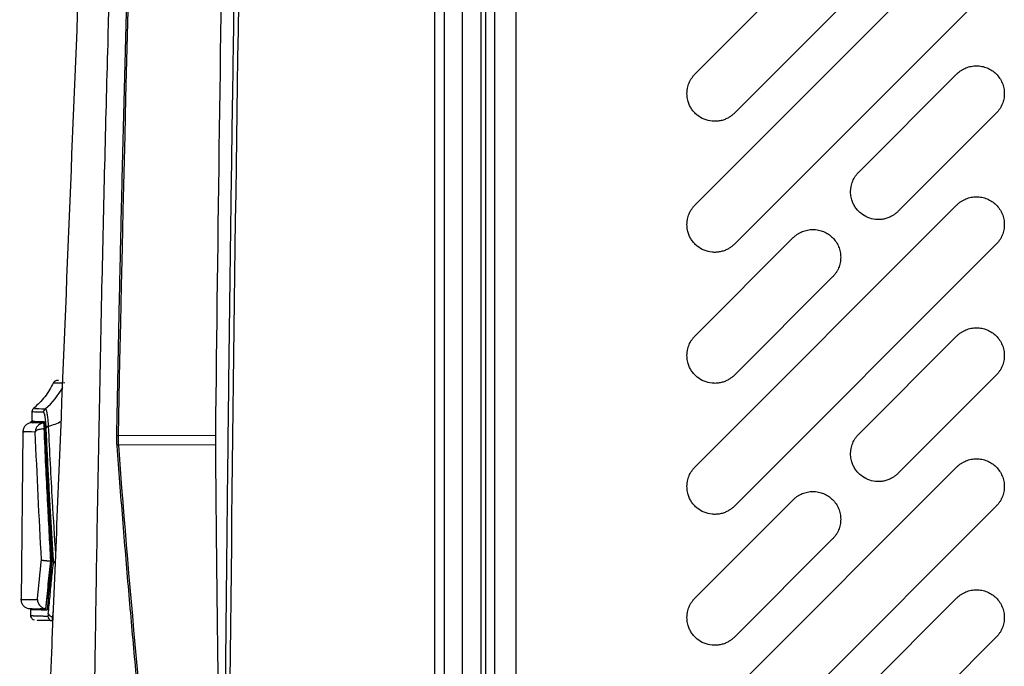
# Model space of a CAD drawing. Header units: millimetres. Extents: x 155473 to 158085, y 111018 to 114514.
# Tile 131 of 181: x 157417 to 157523, y 112915 to 112985. Entities that reach past the tile are written whole.
import ezdxf

# ---------------------------------------------------------------- set-up
doc = ezdxf.new("R2010")
doc.units = ezdxf.units.MM

msp = doc.modelspace()

# ---------------------------------------------------------------- linework, layer by layer
at = {"color": 7, "linetype": 'Continuous', "lineweight": 25}
for p, q in [((157470.25, 113237.12), (157470.25, 112386.87)), ((157464.5, 112831.16), (157464.5, 113233.86)), ((157466.5, 112831.16), (157466.5, 113233.86)), ((157467, 113225.87), (157467, 112853.87)), ((157468, 112853.87), (157468, 113225.87)), ((157461.5, 112831.73), (157461.5, 113206.73)), ((157462.57, 112859.24), (157462.57, 113031.62)), ((157489.63, 112979.09), (157517.92, 113007.38)), ((157522.16, 113003.14), (157493.88, 112974.85)), ((157489.63, 112964.95), (157517.92, 112993.24)), ((157522.16, 112988.99), (157493.88, 112960.71)), ((157507.31, 112968.49), (157517.92, 112979.09)), ((157522.16, 112974.85), (157511.55, 112964.24)), ((157489.63, 112936.67), (157517.92, 112964.95)), ((157489.63, 112950.81), (157500.24, 112961.42)), ((157522.16, 112960.71), (157493.88, 112932.43)), ((157504.48, 112957.17), (157493.88, 112946.57)), ((157507.31, 112940.2), (157517.92, 112950.81)), ((157522.16, 112946.57), (157511.55, 112935.96)), ((157420.85, 112945.99), (157420.62, 112945.98)), ((157420.86, 112945.99), (157420.63, 112945.98)), ((157417.98, 112942.73), (157417.97, 112941.59)), ((157417.86, 112941.56), (157417.86, 112941.43)), ((157418.49, 112941.53), (157417.99, 112941.53)), ((157417, 112940.45), (157416.8, 112922.26)), ((157427.3, 112940.06), (157437.8, 112940.11)), ((157437.8, 112939.06), (157427.32, 112939.01)), ((157489.63, 112908.38), (157517.92, 112936.67)), ((157489.63, 112922.53), (157500.24, 112933.13)), ((157522.16, 112932.43), (157493.88, 112904.14)), ((157504.48, 112928.89), (157493.88, 112918.28)), ((157420.04, 112926.52), (157420.14, 112926.52)), ((157420.14, 112926.57), (157420.14, 112926.53)), ((157420.14, 112926.53), (157420.14, 112926.52)), ((157507.31, 112911.92), (157517.92, 112922.53)), ((157417.84, 112921.27), (157417.83, 112920.43)), ((157419.48, 112921.25), (157419.62, 112921.25)), ((157419.62, 112921.28), (157419.62, 112921.25)), ((157419.63, 112921.28), (157419.62, 112921.28)), ((157420.28, 112921.23), (157420.21, 112920.52)), ((157522.16, 112918.28), (157511.55, 112907.68))]:
    msp.add_line(p, q, dxfattribs=at)
for centre, radius, start, end in [((157414.29, 112949.08), 7.99, 309.8226, 331.6443), ((157419.73, 112942.56), 0.501, 129.8669, 179.4106), ((157419.79, 112940.74), 0.318, 98.6295, 149.4903), ((157416.56, 112951.49), 10.92, 286.9618, 295.0739), ((157430.17, 113097.49), 157.46, 268.9005, 268.9535), ((157427.31, 112938.86), 0.156, 85.8491, 149.171), ((157420.63, 112926.57), 0.327, 200.6318, 242.9357), ((157420.19, 112921.02), 0.501, 207.6136, 271.9564), ((157420.19, 112920.55), 0.497, 179.5656, 268.0212)]:
    msp.add_arc(centre, radius, start, end, dxfattribs=at)
for points, knots in [([(157438.43, 112831.73), (157438.44, 112835.34), (157438.46, 112842.58), (157438.5, 112853.45), (157438.55, 112864.34), (157438.61, 112875.27), (157438.68, 112886.23), (157438.76, 112897.21), (157438.86, 112908.21), (157438.96, 112919.24), (157439.08, 112930.28), (157439.2, 112941.33), (157439.34, 112952.39), (157439.48, 112963.46), (157439.64, 112974.54), (157439.81, 112985.62), (157439.98, 112996.7), (157440.17, 113007.78), (157440.43, 113022.21), (157440.78, 113039.93), (157441.22, 113060.91), (157441.71, 113081.77), (157442.23, 113102.55), (157442.78, 113123.27), (157443.38, 113143.95), (157444.01, 113164.61), (157444.67, 113185.27), (157445.15, 113199.04), (157445.39, 113205.93)], [0, 0, 0, 0, 0.028954, 0.057987, 0.087107, 0.116308, 0.145584, 0.174927, 0.204329, 0.233783, 0.26328, 0.292815, 0.322378, 0.351964, 0.381566, 0.411177, 0.440791, 0.470401, 0.5, 0.556428, 0.61247, 0.668205, 0.723711, 0.779065, 0.83433, 0.889549, 0.94476, 1, 1, 1, 1]), ([(157445.86, 113205.91), (157444.77, 113174.74), (157443.8, 113143.57), (157442.13, 113081.22), (157441.42, 113050.04), (157440.27, 112987.67), (157439.82, 112956.49), (157439.17, 112894.11), (157438.97, 112862.92), (157438.9, 112831.73)], [0, 0, 0, 0, 0.25, 0.25, 0.5, 0.5, 0.75, 0.75, 1, 1, 1, 1]), ([(157424.41, 112876.25), (157424.42, 112877.79), (157424.44, 112881.15), (157424.48, 112886.19), (157424.53, 112891.38), (157424.58, 112897.04), (157424.68, 112905.44), (157424.81, 112915.76), (157425.09, 112933.61), (157425.52, 112955.8), (157426.43, 112992.52), (157427.67, 113030.11), (157429.53, 113075.08), (157431.3, 113111.09), (157432.98, 113140.65), (157434.02, 113157.92), (157434.72, 113168.89), (157435.26, 113177.27), (157435.68, 113183.48), (157436.02, 113188.53), (157436.36, 113193.55), (157436.59, 113196.91), (157436.71, 113198.56)], [0, 0, 0, 0, 0.014307, 0.03125, 0.04689, 0.0625, 0.083973, 0.125, 0.158438, 0.25, 0.331399, 0.5, 0.59973, 0.749999, 0.835284, 0.875, 0.910911, 0.9375, 0.953126, 0.96875, 0.984552, 1, 1, 1, 1]), ([(157427.15, 112940.06), (157427.2, 112942.52), (157427.29, 112947.44), (157427.44, 112954.83), (157427.6, 112962.21), (157427.78, 112969.59), (157427.96, 112976.98), (157428.16, 112984.37), (157428.36, 112991.76), (157428.58, 112999.14), (157428.81, 113006.53), (157429.05, 113013.93), (157429.3, 113021.32), (157429.56, 113028.71), (157429.83, 113036.1), (157430.11, 113043.5), (157430.4, 113050.89), (157430.7, 113058.29), (157431.02, 113065.69), (157431.34, 113073.09), (157431.68, 113080.49), (157432.02, 113087.88), (157432.38, 113095.28), (157432.75, 113102.69), (157433.13, 113110.09), (157433.52, 113117.49), (157433.92, 113124.89), (157434.33, 113132.3), (157434.76, 113139.7), (157435.19, 113147.11), (157435.63, 113154.51), (157436.09, 113161.92), (157436.56, 113169.32), (157437.03, 113176.73), (157437.52, 113184.14), (157438.02, 113191.54), (157438.36, 113196.48), (157438.53, 113198.95)], [0, 0, 0, 0, 0.028486, 0.056978, 0.085475, 0.113977, 0.142485, 0.170997, 0.199515, 0.228038, 0.256566, 0.285099, 0.313637, 0.342181, 0.370729, 0.399282, 0.42784, 0.456403, 0.484971, 0.513544, 0.542122, 0.570705, 0.599292, 0.627884, 0.656481, 0.685082, 0.713688, 0.742299, 0.770914, 0.799534, 0.828159, 0.856788, 0.885422, 0.91406, 0.942702, 0.971349, 1, 1, 1, 1]), ([(157431.47, 113197.45), (157430.77, 113180.02), (157430.05, 113162.43), (157428.62, 113127.01), (157427.9, 113109.18), (157425.72, 113055.54), (157424.26, 113019.54), (157422.09, 112965.94), (157421.37, 112948.14), (157420.47, 112926.04), (157420.2, 112919.42), (157419.89, 112911.72), (157419.75, 112908.29), (157419.7, 112907.05), (157419.69, 112906.78), (157419.69, 112906.64), (157419.67, 112906.25), (157419.66, 112906.03), (157419.65, 112905.61), (157419.64, 112905.42), (157419.62, 112905.05), (157419.62, 112904.88), (157419.59, 112904.37), (157419.58, 112904.05), (157419.56, 112903.44), (157419.55, 112903.14), (157419.52, 112902.56), (157419.51, 112902.27), (157419.49, 112901.68), (157419.47, 112901.38), (157419.45, 112900.91), (157419.45, 112900.75), (157419.44, 112900.49), (157419.43, 112900.41), (157419.43, 112900.23), (157419.41, 112899.8), (157419.36, 112898.67), (157419.32, 112897.62), (157419.18, 112894.1), (157419.06, 112891.23), (157418.83, 112885.44), (157418.71, 112882.53), (157418.48, 112876.76), (157418.36, 112873.9), (157418.19, 112869.71), (157418.13, 112868.15), (157418.06, 112866.61), (157418.05, 112866.27), (157418.04, 112866.11), (157418.03, 112865.64), (157418.01, 112865.37), (157417.98, 112864.6), (157417.97, 112864.17), (157417.93, 112863.4), (157417.92, 112863.06), (157417.9, 112862.46), (157417.89, 112862.2), (157417.87, 112861.88), (157417.87, 112861.78), (157417.86, 112861.6), (157417.86, 112861.53), (157417.86, 112861.44), (157417.85, 112861.41), (157417.85, 112861.38), (157417.85, 112861.37), (157417.85, 112861.37), (157417.85, 112861.37), (157417.85, 112861.37), (157417.85, 112861.37), (157417.85, 112861.37), (157417.85, 112861.37), (157417.85, 112861.37)], [0, 0, 0, 0, 0.125, 0.125, 0.25, 0.25, 0.5, 0.5, 0.625, 0.625, 0.65625, 0.671875, 0.679687, 0.680664, 0.680664, 0.681641, 0.681641, 0.683594, 0.683594, 0.685547, 0.685547, 0.6875, 0.6875, 0.691406, 0.691406, 0.695312, 0.695312, 0.699219, 0.699219, 0.703125, 0.703125, 0.705078, 0.705078, 0.706055, 0.706055, 0.707031, 0.710937, 0.71875, 0.71875, 0.75, 0.75, 0.78125, 0.78125, 0.8125, 0.8125, 0.828125, 0.830078, 0.830078, 0.832031, 0.832031, 0.835937, 0.835937, 0.84375, 0.84375, 0.851562, 0.851562, 0.859375, 0.859375, 0.863281, 0.863281, 0.867187, 0.867187, 0.869141, 0.869141, 0.871094, 0.871094, 0.875, 0.875, 0.9375, 0.9375, 1, 1, 1, 1]), ([(157438.84, 113010.23), (157438.81, 113008.86), (157438.34, 112985.49), (157438.06, 112962.11), (157437.8, 112940.11)], [0, 0, 0, 0, 0.058719, 1, 1, 1, 1]), ([(157517.92, 112979.09), (157517.95, 112979.13), (157518.02, 112979.2), (157518.13, 112979.29), (157518.25, 112979.38), (157518.41, 112979.5), (157518.62, 112979.62), (157518.98, 112979.79), (157519.45, 112979.93), (157520.04, 112979.99), (157520.63, 112979.93), (157521.19, 112979.76), (157521.72, 112979.48), (157522.17, 112979.11), (157522.55, 112978.65), (157522.83, 112978.13), (157523, 112977.56), (157523.06, 112976.97), (157523, 112976.38), (157522.86, 112975.91), (157522.69, 112975.56), (157522.54, 112975.3), (157522.36, 112975.07), (157522.23, 112974.92), (157522.16, 112974.85)], [0, 0, 0, 0, 0.015651, 0.031272, 0.046901, 0.062574, 0.093823, 0.12513, 0.18761, 0.25009, 0.31257, 0.375049, 0.437529, 0.500009, 0.562489, 0.624969, 0.687449, 0.749929, 0.812409, 0.874889, 0.906137, 0.937444, 0.968707, 1, 1, 1, 1]), ([(157488.75, 112976.97), (157488.75, 112977.02), (157488.76, 112977.12), (157488.77, 112977.27), (157488.79, 112977.41), (157488.82, 112977.61), (157488.88, 112977.85), (157488.98, 112978.12), (157489.1, 112978.39), (157489.26, 112978.64), (157489.43, 112978.88), (157489.57, 112979.02), (157489.63, 112979.09)], [0, 0, 0, 0, 0.062545, 0.124969, 0.187423, 0.250056, 0.374929, 0.500037, 0.62491, 0.750018, 0.874951, 1, 1, 1, 1]), ([(157493.88, 112974.85), (157493.83, 112974.81), (157493.75, 112974.73), (157493.61, 112974.62), (157493.47, 112974.51), (157493.32, 112974.41), (157493.09, 112974.28), (157492.77, 112974.14), (157492.34, 112974.02), (157491.9, 112973.97), (157491.31, 112973.98), (157490.59, 112974.16), (157489.95, 112974.54), (157489.52, 112974.95), (157489.25, 112975.3), (157489.03, 112975.69), (157488.89, 112976.05), (157488.81, 112976.39), (157488.76, 112976.68), (157488.76, 112976.87), (157488.75, 112976.97)], [0, 0, 0, 0, 0.0251069, 0.0500891, 0.0750338, 0.1000286, 0.1251605, 0.1876542, 0.2502264, 0.3127201, 0.3752923, 0.5000156, 0.6247389, 0.6872325, 0.7498047, 0.8122984, 0.8748706, 0.9166307, 0.9582051, 1, 1, 1, 1]), ([(157506.43, 112966.37), (157506.43, 112966.42), (157506.43, 112966.51), (157506.45, 112966.66), (157506.46, 112966.81), (157506.5, 112967), (157506.56, 112967.24), (157506.66, 112967.52), (157506.78, 112967.78), (157506.93, 112968.04), (157507.11, 112968.27), (157507.24, 112968.42), (157507.31, 112968.49)], [0, 0, 0, 0, 0.062545, 0.124969, 0.187423, 0.250056, 0.374929, 0.500037, 0.62491, 0.750018, 0.874951, 1, 1, 1, 1]), ([(157511.55, 112964.24), (157511.51, 112964.2), (157511.43, 112964.12), (157511.29, 112964.01), (157511.15, 112963.9), (157511, 112963.81), (157510.77, 112963.68), (157510.45, 112963.53), (157510.02, 112963.41), (157509.58, 112963.36), (157508.99, 112963.37), (157508.27, 112963.55), (157507.63, 112963.94), (157507.2, 112964.34), (157506.93, 112964.69), (157506.71, 112965.08), (157506.57, 112965.45), (157506.48, 112965.78), (157506.44, 112966.07), (157506.43, 112966.27), (157506.43, 112966.37)], [0, 0, 0, 0, 0.0251069, 0.0500891, 0.0750338, 0.1000286, 0.1251605, 0.1876542, 0.2502264, 0.3127201, 0.3752923, 0.5000156, 0.6247389, 0.6872325, 0.7498047, 0.8122984, 0.8748706, 0.9166307, 0.9582051, 1, 1, 1, 1]), ([(157517.92, 112964.95), (157517.95, 112964.99), (157518.02, 112965.05), (157518.13, 112965.15), (157518.25, 112965.24), (157518.41, 112965.35), (157518.62, 112965.48), (157518.98, 112965.65), (157519.45, 112965.79), (157520.04, 112965.85), (157520.63, 112965.79), (157521.19, 112965.62), (157521.72, 112965.34), (157522.17, 112964.97), (157522.55, 112964.51), (157522.83, 112963.99), (157523, 112963.42), (157523.06, 112962.83), (157523, 112962.24), (157522.86, 112961.77), (157522.69, 112961.41), (157522.54, 112961.16), (157522.36, 112960.92), (157522.23, 112960.78), (157522.16, 112960.71)], [0, 0, 0, 0, 0.015651, 0.031272, 0.046901, 0.062574, 0.093823, 0.12513, 0.18761, 0.25009, 0.31257, 0.375049, 0.437529, 0.500009, 0.562489, 0.624969, 0.687449, 0.749929, 0.812409, 0.874889, 0.906137, 0.937444, 0.968707, 1, 1, 1, 1]), ([(157488.75, 112962.83), (157488.75, 112962.88), (157488.76, 112962.98), (157488.77, 112963.12), (157488.79, 112963.27), (157488.82, 112963.46), (157488.88, 112963.7), (157488.98, 112963.98), (157489.1, 112964.25), (157489.26, 112964.5), (157489.43, 112964.74), (157489.57, 112964.88), (157489.63, 112964.95)], [0, 0, 0, 0, 0.0625455, 0.1249694, 0.1874226, 0.2500559, 0.3749293, 0.5000371, 0.6249105, 0.7500182, 0.8749506, 1, 1, 1, 1]), ([(157493.88, 112960.71), (157493.83, 112960.67), (157493.75, 112960.59), (157493.61, 112960.47), (157493.47, 112960.37), (157493.32, 112960.27), (157493.09, 112960.14), (157492.77, 112960), (157492.34, 112959.88), (157491.9, 112959.82), (157491.31, 112959.84), (157490.59, 112960.02), (157489.95, 112960.4), (157489.52, 112960.81), (157489.25, 112961.16), (157489.03, 112961.54), (157488.89, 112961.91), (157488.81, 112962.24), (157488.76, 112962.54), (157488.76, 112962.73), (157488.75, 112962.83)], [0, 0, 0, 0, 0.025107, 0.050089, 0.075034, 0.100029, 0.125161, 0.187654, 0.250226, 0.31272, 0.375292, 0.500016, 0.624739, 0.687233, 0.749805, 0.812298, 0.874871, 0.916631, 0.958205, 1, 1, 1, 1]), ([(157500.24, 112961.42), (157500.27, 112961.45), (157500.34, 112961.52), (157500.46, 112961.61), (157500.57, 112961.71), (157500.73, 112961.82), (157500.94, 112961.95), (157501.3, 112962.11), (157501.77, 112962.26), (157502.36, 112962.31), (157502.95, 112962.26), (157503.52, 112962.08), (157504.04, 112961.81), (157504.5, 112961.43), (157504.87, 112960.97), (157505.15, 112960.45), (157505.32, 112959.88), (157505.38, 112959.3), (157505.32, 112958.71), (157505.18, 112958.23), (157505.01, 112957.88), (157504.86, 112957.63), (157504.68, 112957.39), (157504.55, 112957.25), (157504.48, 112957.17)], [0, 0, 0, 0, 0.015651, 0.031272, 0.046901, 0.062574, 0.093823, 0.12513, 0.18761, 0.25009, 0.31257, 0.375049, 0.437529, 0.500009, 0.562489, 0.624969, 0.687449, 0.749929, 0.812409, 0.874889, 0.906137, 0.937444, 0.968707, 1, 1, 1, 1]), ([(157517.92, 112950.81), (157517.95, 112950.84), (157518.02, 112950.91), (157518.13, 112951.01), (157518.25, 112951.1), (157518.41, 112951.21), (157518.62, 112951.34), (157518.98, 112951.51), (157519.45, 112951.65), (157520.04, 112951.71), (157520.63, 112951.65), (157521.19, 112951.48), (157521.72, 112951.2), (157522.17, 112950.82), (157522.55, 112950.37), (157522.83, 112949.84), (157523, 112949.28), (157523.06, 112948.69), (157523, 112948.1), (157522.86, 112947.63), (157522.69, 112947.27), (157522.54, 112947.02), (157522.36, 112946.78), (157522.23, 112946.64), (157522.16, 112946.57)], [0, 0, 0, 0, 0.015651, 0.031272, 0.046901, 0.062574, 0.093823, 0.12513, 0.18761, 0.25009, 0.31257, 0.375049, 0.437529, 0.500009, 0.562489, 0.624969, 0.687449, 0.749929, 0.812409, 0.874889, 0.906137, 0.937444, 0.968707, 1, 1, 1, 1]), ([(157488.75, 112948.69), (157488.75, 112948.74), (157488.76, 112948.84), (157488.77, 112948.98), (157488.79, 112949.13), (157488.82, 112949.32), (157488.88, 112949.56), (157488.98, 112949.84), (157489.1, 112950.11), (157489.26, 112950.36), (157489.43, 112950.6), (157489.57, 112950.74), (157489.63, 112950.81)], [0, 0, 0, 0, 0.062545, 0.124969, 0.187423, 0.250056, 0.374929, 0.500037, 0.62491, 0.750018, 0.874951, 1, 1, 1, 1]), ([(157493.88, 112946.57), (157493.83, 112946.53), (157493.75, 112946.44), (157493.61, 112946.33), (157493.47, 112946.23), (157493.32, 112946.13), (157493.09, 112946), (157492.77, 112945.85), (157492.34, 112945.74), (157491.9, 112945.68), (157491.31, 112945.7), (157490.59, 112945.88), (157489.95, 112946.26), (157489.52, 112946.67), (157489.25, 112947.02), (157489.03, 112947.4), (157488.89, 112947.77), (157488.81, 112948.1), (157488.76, 112948.39), (157488.76, 112948.59), (157488.75, 112948.69)], [0, 0, 0, 0, 0.025107, 0.050089, 0.075034, 0.100029, 0.125161, 0.187654, 0.250226, 0.31272, 0.375292, 0.500016, 0.624739, 0.687233, 0.749805, 0.812298, 0.874871, 0.916631, 0.958205, 1, 1, 1, 1]), ([(157420.32, 112945.78), (157420.03, 112945.25), (157419.47, 112944.19), (157418.59, 112943.38), (157418.16, 112942.98)], [0, 0, 0, 0, 0.5054923, 1, 1, 1, 1]), ([(157420.63, 112945.98), (157420.59, 112945.97), (157420.52, 112945.94), (157420.42, 112945.88), (157420.34, 112945.8), (157420.3, 112945.74), (157420.28, 112945.7)], [0, 0, 0, 0, 0.249913, 0.5, 0.750087, 1, 1, 1, 1]), ([(157421.55, 112945.73), (157421.18, 112945.72), (157420.44, 112945.71), (157420.33, 112945.7), (157420.28, 112945.7)], [0, 0, 0, 0, 0.500449, 1, 1, 1, 1]), ([(157418.16, 112942.98), (157418.13, 112942.95), (157418.08, 112942.9), (157418.02, 112942.81), (157417.99, 112942.71), (157417.98, 112942.63), (157417.98, 112942.6)], [0, 0, 0, 0, 0.247032, 0.5, 0.752968, 1, 1, 1, 1]), ([(157418.3, 112942.97), (157418.27, 112942.97), (157418.17, 112942.98), (157418.92, 112942.96), (157419.41, 112942.94)], [0, 0, 0, 0, 0.3333583, 1, 1, 1, 1]), ([(157419.23, 112942.56), (157418.74, 112942.58), (157417.99, 112942.6), (157418.09, 112942.6), (157418.12, 112942.59)], [0, 0, 0, 0, 0.6663721, 1, 1, 1, 1]), ([(157419.52, 112940.9), (157419.52, 112940.95), (157419.51, 112941.04), (157419.5, 112941.19), (157419.49, 112941.32), (157419.48, 112941.45), (157419.47, 112941.64), (157419.44, 112941.87), (157419.4, 112942.12), (157419.36, 112942.31), (157419.32, 112942.44), (157419.29, 112942.51), (157419.26, 112942.55), (157419.24, 112942.56), (157419.23, 112942.56)], [0, 0, 0, 0, 0.050305, 0.100377, 0.150387, 0.200507, 0.250906, 0.375763, 0.500739, 0.625568, 0.750438, 0.833771, 0.916703, 1, 1, 1, 1]), ([(157419.41, 112942.94), (157419.42, 112942.94), (157419.43, 112942.94), (157419.45, 112942.92), (157419.47, 112942.89), (157419.5, 112942.85), (157419.52, 112942.8), (157419.54, 112942.73), (157419.56, 112942.64), (157419.59, 112942.54), (157419.61, 112942.4), (157419.64, 112942.21), (157419.68, 112941.96), (157419.7, 112941.68), (157419.73, 112941.38), (157419.74, 112941.16), (157419.74, 112941.05)], [0, 0, 0, 0, 0.049164, 0.100087, 0.152832, 0.206823, 0.262079, 0.318786, 0.377187, 0.437501, 0.4994, 0.600003, 0.70049, 0.800067, 0.899961, 1, 1, 1, 1]), ([(157417.87, 112941.43), (157417.75, 112941.4), (157417.52, 112941.35), (157417.23, 112941.12), (157417.03, 112940.8), (157417.01, 112940.56), (157417, 112940.44)], [0, 0, 0, 0, 0.24986, 0.500149, 0.750529, 1, 1, 1, 1]), ([(157419.2, 112941.51), (157418.83, 112941.51), (157418.09, 112941.52), (157417.76, 112941.53), (157417.86, 112941.53), (157417.87, 112941.53)], [0, 0, 0, 0, 0.495452, 0.992744, 1, 1, 1, 1]), ([(157419.2, 112941.41), (157418.67, 112941.41), (157417.87, 112941.43), (157417.97, 112941.43), (157418, 112941.43)], [0, 0, 0, 0, 0.666583, 1, 1, 1, 1]), ([(157418.11, 112941.59), (157418.08, 112941.59), (157417.98, 112941.6), (157418.76, 112941.57), (157419.28, 112941.56)], [0, 0, 0, 0, 0.333321, 1, 1, 1, 1]), ([(157419.2, 112941.41), (157419.17, 112941.4), (157419.1, 112941.39), (157419.01, 112941.37), (157418.93, 112941.33), (157418.86, 112941.3), (157418.79, 112941.26), (157418.73, 112941.22), (157418.68, 112941.17), (157418.64, 112941.13), (157418.6, 112941.09), (157418.57, 112941.06), (157418.51, 112940.99), (157418.45, 112940.89), (157418.39, 112940.74), (157418.35, 112940.59), (157418.34, 112940.47), (157418.34, 112940.43)], [0, 0, 0, 0, 0.069782, 0.135703, 0.197757, 0.255938, 0.310241, 0.360664, 0.407206, 0.449867, 0.48865, 0.523558, 0.554601, 0.670574, 0.758558, 0.908269, 1, 1, 1, 1]), ([(157419.32, 112940.86), (157419.31, 112940.95), (157419.31, 112941.04), (157419.29, 112941.2), (157419.28, 112941.27), (157419.26, 112941.39), (157419.25, 112941.43), (157419.23, 112941.49), (157419.21, 112941.51), (157419.2, 112941.51)], [0, 0, 0, 0, 0.25, 0.25, 0.5, 0.5, 0.75, 0.75, 1, 1, 1, 1]), ([(157419.2, 112941.41), (157419.2, 112941.41), (157419.21, 112941.41), (157419.22, 112941.39), (157419.23, 112941.36), (157419.25, 112941.32), (157419.26, 112941.25), (157419.28, 112941.16), (157419.29, 112941.06), (157419.3, 112940.95), (157419.3, 112940.86), (157419.3, 112940.82)], [0, 0, 0, 0, 0.083398, 0.166406, 0.249802, 0.374772, 0.499737, 0.624789, 0.749836, 0.874921, 1, 1, 1, 1]), ([(157419.28, 112941.56), (157419.28, 112941.56), (157419.29, 112941.56), (157419.3, 112941.54), (157419.31, 112941.52), (157419.32, 112941.47), (157419.34, 112941.4), (157419.35, 112941.31), (157419.36, 112941.21), (157419.37, 112941.09), (157419.38, 112941), (157419.38, 112940.96)], [0, 0, 0, 0, 0.083346, 0.166301, 0.249626, 0.374526, 0.499387, 0.623828, 0.748973, 0.874878, 1, 1, 1, 1]), ([(157419.38, 112940.96), (157419.42, 112940.13), (157419.49, 112938.48), (157419.61, 112936.03), (157419.73, 112933.61), (157419.86, 112931.23), (157420, 112928.89), (157420.09, 112927.34), (157420.14, 112926.57)], [0, 0, 0, 0, 0.172908, 0.343319, 0.511234, 0.676652, 0.839574, 1, 1, 1, 1]), ([(157420.32, 112926.46), (157420.27, 112927.23), (157420.17, 112928.79), (157420.03, 112931.14), (157419.89, 112933.53), (157419.76, 112935.95), (157419.63, 112938.41), (157419.56, 112940.07), (157419.52, 112940.9)], [0, 0, 0, 0, 0.160597, 0.323621, 0.489074, 0.656954, 0.827262, 1, 1, 1, 1]), ([(157419.74, 112941.05), (157419.88, 112938.35), (157420.1, 112933.74), (157420.4, 112929.12), (157420.52, 112927.2)], [0, 0, 0, 0, 0.583756, 1, 1, 1, 1]), ([(157418.34, 112940.43), (157417.81, 112940.44), (157417.01, 112940.45), (157417.11, 112940.45), (157417.14, 112940.45)], [0, 0, 0, 0, 0.66667, 1, 1, 1, 1]), ([(157418.34, 112940.43), (157418.34, 112940.44), (157418.35, 112940.46), (157418.38, 112940.51), (157418.44, 112940.57), (157418.53, 112940.63), (157418.63, 112940.68), (157418.76, 112940.73), (157418.89, 112940.76), (157419.08, 112940.8), (157419.23, 112940.81), (157419.3, 112940.82)], [0, 0, 0, 0, 0.051153, 0.136238, 0.255053, 0.360702, 0.502629, 0.58556, 0.696127, 0.834293, 1, 1, 1, 1]), ([(157420.02, 112926.53), (157419.96, 112927.57), (157419.84, 112929.75), (157419.67, 112933.18), (157419.48, 112936.9), (157419.36, 112939.48), (157419.3, 112940.82)], [0, 0, 0, 0, 0.219004, 0.458671, 0.719003, 1, 1, 1, 1]), ([(157427.3, 112940.06), (157427.29, 112940.01), (157427.29, 112939.92), (157427.29, 112939.79), (157427.29, 112939.65), (157427.3, 112939.52), (157427.3, 112939.39), (157427.31, 112939.26), (157427.31, 112939.13), (157427.32, 112939.05), (157427.32, 112939.01)], [0, 0, 0, 0, 0.121919, 0.245248, 0.369741, 0.49513, 0.621138, 0.747479, 0.873863, 1, 1, 1, 1]), ([(157437.8, 112940.11), (157437.8, 112940.06), (157437.8, 112939.97), (157437.8, 112939.84), (157437.8, 112939.7), (157437.8, 112939.52), (157437.8, 112939.3), (157437.8, 112939.14), (157437.8, 112939.06)], [0, 0, 0, 0, 0.1248593, 0.249166, 0.3735127, 0.4984915, 0.749153, 1, 1, 1, 1]), ([(157506.43, 112938.08), (157506.43, 112938.13), (157506.43, 112938.23), (157506.45, 112938.38), (157506.46, 112938.52), (157506.5, 112938.72), (157506.56, 112938.95), (157506.66, 112939.23), (157506.78, 112939.5), (157506.93, 112939.75), (157507.11, 112939.99), (157507.24, 112940.13), (157507.31, 112940.2)], [0, 0, 0, 0, 0.062545, 0.124969, 0.187423, 0.250056, 0.374929, 0.500037, 0.62491, 0.750018, 0.874951, 1, 1, 1, 1]), ([(157431.76, 112889.83), (157431.63, 112891.03), (157431.36, 112893.45), (157430.97, 112897.08), (157430.58, 112900.74), (157430.21, 112904.43), (157429.84, 112908.15), (157429.47, 112911.9), (157429.12, 112915.68), (157428.77, 112919.48), (157428.44, 112923.32), (157428.11, 112927.18), (157427.79, 112931.07), (157427.48, 112935), (157427.28, 112937.62), (157427.18, 112938.94)], [0, 0, 0, 0, 0.07351, 0.147589, 0.222236, 0.297452, 0.373237, 0.449591, 0.526514, 0.604006, 0.682067, 0.760696, 0.839895, 0.919663, 1, 1, 1, 1]), ([(157437.8, 112939.06), (157437.82, 112936.46), (157437.86, 112931.73), (157437.93, 112925.37), (157437.99, 112920.46), (157438.03, 112917), (157438.11, 112910.8), (157438.23, 112901.94), (157438.37, 112893.75), (157438.43, 112889.94)], [0, 0, 0, 0, 0.159041, 0.28856, 0.388555, 0.459032, 0.5, 0.767134, 1, 1, 1, 1]), ([(157511.55, 112935.96), (157511.51, 112935.92), (157511.43, 112935.84), (157511.29, 112935.72), (157511.15, 112935.62), (157511, 112935.52), (157510.77, 112935.39), (157510.45, 112935.25), (157510.02, 112935.13), (157509.58, 112935.07), (157508.99, 112935.09), (157508.27, 112935.27), (157507.63, 112935.65), (157507.2, 112936.06), (157506.93, 112936.41), (157506.71, 112936.79), (157506.57, 112937.16), (157506.48, 112937.5), (157506.44, 112937.79), (157506.43, 112937.98), (157506.43, 112938.08)], [0, 0, 0, 0, 0.025107, 0.050089, 0.075034, 0.100029, 0.125161, 0.187654, 0.250226, 0.31272, 0.375292, 0.500016, 0.624739, 0.687233, 0.749805, 0.812298, 0.874871, 0.916631, 0.958205, 1, 1, 1, 1]), ([(157488.75, 112934.55), (157488.75, 112934.6), (157488.76, 112934.69), (157488.77, 112934.84), (157488.79, 112934.99), (157488.82, 112935.18), (157488.88, 112935.42), (157488.98, 112935.7), (157489.1, 112935.96), (157489.26, 112936.22), (157489.43, 112936.45), (157489.57, 112936.6), (157489.63, 112936.67)], [0, 0, 0, 0, 0.062545, 0.124969, 0.187423, 0.250056, 0.374929, 0.500037, 0.62491, 0.750018, 0.874951, 1, 1, 1, 1]), ([(157517.92, 112936.67), (157517.95, 112936.7), (157518.02, 112936.77), (157518.13, 112936.87), (157518.25, 112936.96), (157518.41, 112937.07), (157518.62, 112937.2), (157518.98, 112937.36), (157519.45, 112937.51), (157520.04, 112937.57), (157520.63, 112937.51), (157521.19, 112937.34), (157521.72, 112937.06), (157522.17, 112936.68), (157522.55, 112936.22), (157522.83, 112935.7), (157523, 112935.14), (157523.06, 112934.55), (157523, 112933.96), (157522.86, 112933.49), (157522.69, 112933.13), (157522.54, 112932.88), (157522.36, 112932.64), (157522.23, 112932.5), (157522.16, 112932.43)], [0, 0, 0, 0, 0.015651, 0.031272, 0.046901, 0.062574, 0.093823, 0.12513, 0.18761, 0.25009, 0.31257, 0.375049, 0.437529, 0.500009, 0.562489, 0.624969, 0.687449, 0.749929, 0.812409, 0.874889, 0.906137, 0.937444, 0.968707, 1, 1, 1, 1]), ([(157493.88, 112932.43), (157493.83, 112932.38), (157493.75, 112932.3), (157493.61, 112932.19), (157493.47, 112932.08), (157493.32, 112931.99), (157493.09, 112931.86), (157492.77, 112931.71), (157492.34, 112931.59), (157491.9, 112931.54), (157491.31, 112931.55), (157490.59, 112931.73), (157489.95, 112932.12), (157489.52, 112932.52), (157489.25, 112932.87), (157489.03, 112933.26), (157488.89, 112933.63), (157488.81, 112933.96), (157488.76, 112934.25), (157488.76, 112934.45), (157488.75, 112934.55)], [0, 0, 0, 0, 0.025107, 0.050089, 0.075034, 0.100029, 0.125161, 0.187654, 0.250226, 0.31272, 0.375292, 0.500016, 0.624739, 0.687233, 0.749805, 0.812298, 0.874871, 0.916631, 0.958205, 1, 1, 1, 1]), ([(157500.24, 112933.13), (157500.27, 112933.17), (157500.34, 112933.23), (157500.46, 112933.33), (157500.57, 112933.42), (157500.73, 112933.53), (157500.94, 112933.66), (157501.3, 112933.83), (157501.77, 112933.97), (157502.36, 112934.03), (157502.95, 112933.97), (157503.52, 112933.8), (157504.04, 112933.52), (157504.5, 112933.15), (157504.87, 112932.69), (157505.15, 112932.17), (157505.32, 112931.6), (157505.38, 112931.01), (157505.32, 112930.42), (157505.18, 112929.95), (157505.01, 112929.59), (157504.86, 112929.34), (157504.68, 112929.1), (157504.55, 112928.96), (157504.48, 112928.89)], [0, 0, 0, 0, 0.015651, 0.031272, 0.046901, 0.062574, 0.093823, 0.12513, 0.18761, 0.25009, 0.31257, 0.375049, 0.437529, 0.500009, 0.562489, 0.624969, 0.687449, 0.749929, 0.812409, 0.874889, 0.906137, 0.937444, 0.968707, 1, 1, 1, 1]), ([(157419.02, 112926.63), (157419.02, 112926.62), (157419.04, 112926.62), (157419.07, 112926.61), (157419.11, 112926.6), (157419.16, 112926.59), (157419.21, 112926.58), (157419.25, 112926.58), (157419.3, 112926.57), (157419.37, 112926.56), (157419.47, 112926.55), (157419.6, 112926.54), (157419.74, 112926.54), (157419.88, 112926.53), (157419.98, 112926.53), (157420.02, 112926.53)], [0, 0, 0, 0, 0.082562, 0.159818, 0.231917, 0.298391, 0.359271, 0.414588, 0.464376, 0.50867, 0.616296, 0.718807, 0.816717, 0.910528, 1, 1, 1, 1]), ([(157419.48, 112921.35), (157419.57, 112922.24), (157419.74, 112923.96), (157419.93, 112925.69), (157420.02, 112926.53)], [0, 0, 0, 0, 0.5155164, 1, 1, 1, 1]), ([(157419.48, 112921.25), (157419.57, 112922.13), (157419.66, 112923), (157419.76, 112923.88), (157419.8, 112924.32), (157419.85, 112924.76), (157419.9, 112925.2), (157419.94, 112925.64), (157419.99, 112926.08), (157420.04, 112926.52)], [0, 0, 0, 0, 0.003151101, 0.003151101, 0.003151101, 0.004726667, 0.004726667, 0.004726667, 0.006302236, 0.006302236, 0.006302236, 0.006302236]), ([(157419.75, 112920.79), (157419.81, 112921.43), (157419.93, 112922.7), (157420.12, 112924.59), (157420.25, 112925.84), (157420.32, 112926.46)], [0, 0, 0, 0, 0.338083, 0.671414, 1, 1, 1, 1]), ([(157419.88, 112923.95), (157419.83, 112923.51), (157419.75, 112922.62), (157419.67, 112921.73), (157419.63, 112921.28)], [0, 0, 0, 0, 0.4969515, 1, 1, 1, 1]), ([(157517.92, 112922.53), (157517.95, 112922.56), (157518.02, 112922.63), (157518.13, 112922.72), (157518.25, 112922.81), (157518.41, 112922.93), (157518.62, 112923.05), (157518.98, 112923.22), (157519.45, 112923.37), (157520.04, 112923.42), (157520.63, 112923.37), (157521.19, 112923.19), (157521.72, 112922.91), (157522.17, 112922.54), (157522.55, 112922.08), (157522.83, 112921.56), (157523, 112920.99), (157523.06, 112920.4), (157523, 112919.82), (157522.86, 112919.34), (157522.69, 112918.99), (157522.54, 112918.74), (157522.36, 112918.5), (157522.23, 112918.35), (157522.16, 112918.28)], [0, 0, 0, 0, 0.015651, 0.031272, 0.046901, 0.062574, 0.093823, 0.12513, 0.18761, 0.25009, 0.31257, 0.375049, 0.437529, 0.500009, 0.562489, 0.624969, 0.687449, 0.749929, 0.812409, 0.874889, 0.906137, 0.937444, 0.968707, 1, 1, 1, 1]), ([(157416.8, 112922.37), (157416.8, 112922.37), (157416.66, 112922.37), (157417.11, 112922.36), (157418.08, 112922.35), (157418.57, 112922.35)], [0, 0, 0, 0, 0.000034, 0.499968, 1, 1, 1, 1]), ([(157416.8, 112922.37), (157416.81, 112922.25), (157416.83, 112922.01), (157417.02, 112921.69), (157417.3, 112921.45), (157417.54, 112921.4), (157417.66, 112921.37)], [0, 0, 0, 0, 0.249292, 0.499716, 0.750097, 1, 1, 1, 1]), ([(157418.57, 112922.35), (157418.57, 112922.31), (157418.57, 112922.25), (157418.59, 112922.15), (157418.62, 112922.07), (157418.65, 112921.99), (157418.69, 112921.92), (157418.72, 112921.85), (157418.76, 112921.8), (157418.8, 112921.74), (157418.86, 112921.67), (157418.94, 112921.59), (157419.07, 112921.5), (157419.2, 112921.43), (157419.34, 112921.37), (157419.43, 112921.36), (157419.48, 112921.35)], [0, 0, 0, 0, 0.073697, 0.143121, 0.208543, 0.269526, 0.326055, 0.378151, 0.425835, 0.469131, 0.508061, 0.614777, 0.716915, 0.814981, 0.909467, 1, 1, 1, 1]), ([(157488.75, 112920.4), (157488.75, 112920.45), (157488.76, 112920.55), (157488.77, 112920.7), (157488.79, 112920.84), (157488.82, 112921.04), (157488.88, 112921.28), (157488.98, 112921.55), (157489.1, 112921.82), (157489.26, 112922.07), (157489.43, 112922.31), (157489.57, 112922.45), (157489.63, 112922.53)], [0, 0, 0, 0, 0.062545, 0.124969, 0.187423, 0.250056, 0.374929, 0.500037, 0.62491, 0.750018, 0.874951, 1, 1, 1, 1]), ([(157417.64, 112921.37), (157417.65, 112921.37), (157417.67, 112921.37), (157417.83, 112921.37), (157418.09, 112921.36), (157418.44, 112921.36), (157418.9, 112921.35), (157419.28, 112921.35), (157419.48, 112921.35)], [0, 0, 0, 0, 0.150979, 0.355371, 0.499642, 0.673979, 0.8333, 1, 1, 1, 1]), ([(157417.81, 112921.27), (157417.79, 112921.27), (157417.77, 112921.27), (157418.45, 112921.26), (157419.14, 112921.25), (157419.48, 112921.25)], [0, 0, 0, 0, 0.360298, 0.6798332, 1, 1, 1, 1]), ([(157419.48, 112921.35), (157419.35, 112921.35), (157419.13, 112921.35), (157418.94, 112921.35), (157418.87, 112921.36)], [0, 0, 0, 0, 0.589941, 1, 1, 1, 1]), ([(157419.75, 112920.79), (157419.74, 112920.72), (157419.73, 112920.66), (157419.71, 112920.58), (157419.7, 112920.56), (157419.69, 112920.56)], [0, 0, 0, 0, 0.5, 0.5, 1, 1, 1, 1]), ([(157417.83, 112920.61), (157417.88, 112920.47), (157417.97, 112920.24), (157418.15, 112920.19), (157418.22, 112920.17)], [0, 0, 0, 0, 0.595034, 1, 1, 1, 1]), ([(157417.83, 112920.61), (157417.83, 112920.61), (157417.84, 112920.61), (157417.85, 112920.61), (157417.88, 112920.61), (157417.91, 112920.61), (157417.96, 112920.61), (157418.02, 112920.61), (157418.08, 112920.61), (157418.16, 112920.6), (157418.25, 112920.6), (157418.35, 112920.6), (157418.45, 112920.6), (157418.57, 112920.59), (157418.7, 112920.59), (157418.84, 112920.58), (157418.99, 112920.58), (157419.15, 112920.57), (157419.32, 112920.57), (157419.5, 112920.56), (157419.62, 112920.56), (157419.69, 112920.56)], [0, 0, 0, 0, 0.052632, 0.105263, 0.157895, 0.210527, 0.263158, 0.31579, 0.368421, 0.421053, 0.473684, 0.526316, 0.578947, 0.631579, 0.68421, 0.736842, 0.789473, 0.842105, 0.894737, 0.947368, 1, 1, 1, 1]), ([(157420.17, 112920.06), (157419.53, 112920.08), (157418.67, 112920.1), (157418.58, 112920.1), (157418.56, 112920.11)], [0, 0, 0, 0, 0.745443, 1, 1, 1, 1]), ([(157420.17, 112920.06), (157420.18, 112920.06), (157420.18, 112920.1), (157420.2, 112920.26), (157420.2, 112920.38), (157420.21, 112920.52)], [0, 0, 0, 0, 0.5, 0.5, 1, 1, 1, 1]), ([(157493.88, 112918.28), (157493.83, 112918.24), (157493.75, 112918.16), (157493.61, 112918.05), (157493.47, 112917.94), (157493.32, 112917.85), (157493.09, 112917.71), (157492.77, 112917.57), (157492.34, 112917.45), (157491.9, 112917.4), (157491.31, 112917.41), (157490.59, 112917.59), (157489.95, 112917.98), (157489.52, 112918.38), (157489.25, 112918.73), (157489.03, 112919.12), (157488.89, 112919.48), (157488.81, 112919.82), (157488.76, 112920.11), (157488.76, 112920.31), (157488.75, 112920.4)], [0, 0, 0, 0, 0.025107, 0.050089, 0.075034, 0.100029, 0.125161, 0.187654, 0.250226, 0.31272, 0.375292, 0.500016, 0.624739, 0.687233, 0.749805, 0.812298, 0.874871, 0.916631, 0.958205, 1, 1, 1, 1])]:
    msp.add_open_spline(points, degree=3, knots=knots, dxfattribs=at)
for points in [[(157438.68, 113198.98), (157432.68, 113112.79), (157428.89, 113026.45), (157427.3, 112940.06)], [(157420.04, 112926.52), (157419.77, 112931.3), (157419.53, 112936.08), (157419.32, 112940.86)], [(157419.01, 112926.63), (157418.76, 112931.23), (157418.54, 112935.83), (157418.34, 112940.43)], [(157427.18, 112938.94), (157427.15, 112939.27), (157427.14, 112939.66), (157427.15, 112940.06)], [(157427.32, 112939.01), (157428.55, 112922.62), (157430.07, 112906.25), (157431.91, 112889.91)], [(157418.57, 112922.35), (157418.71, 112923.77), (157418.86, 112925.2), (157419.01, 112926.63)], [(157420.14, 112926.52), (157420.05, 112925.66), (157419.96, 112924.81), (157419.88, 112923.95)]]:
    msp.add_open_spline(points, degree=3, dxfattribs=at)

doc.saveas('drawing.dxf')
